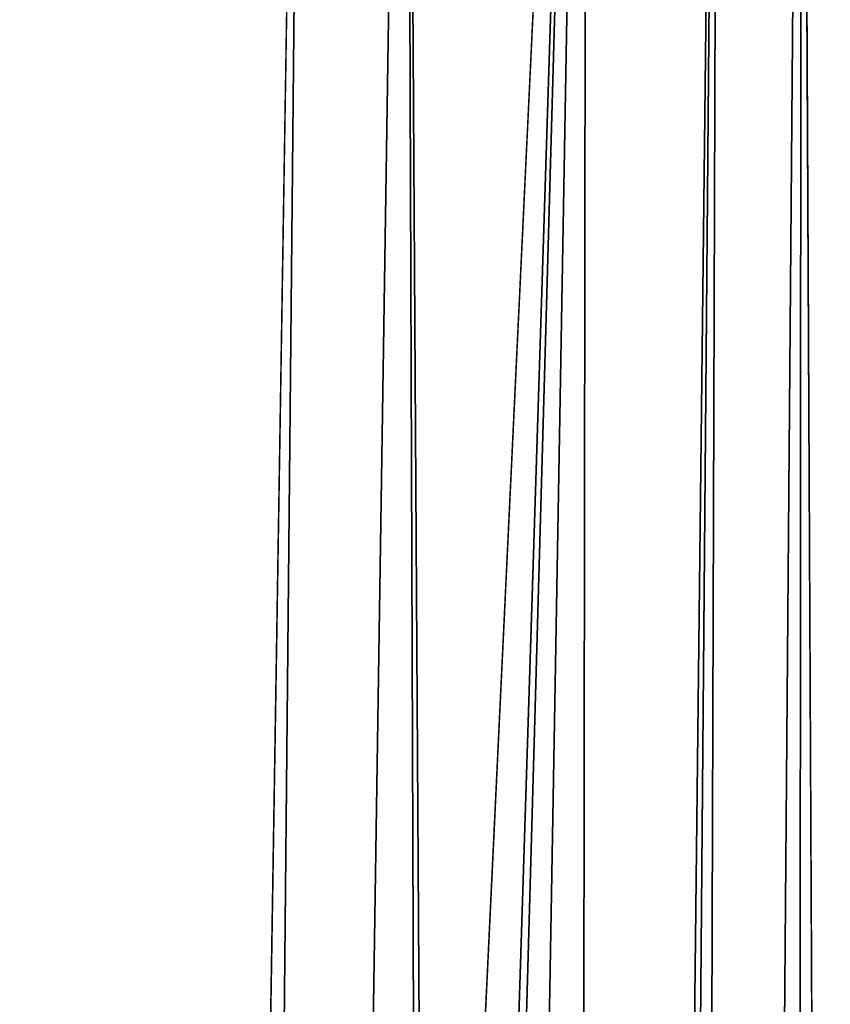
# Model space of a CAD drawing. Header units: millimetres. Extents: x -198 to 35, y -266 to 413.
# Tile 76 of 98: x -64.68 to -59.63, y -41.34 to -35.2. Entities that reach past the tile are written whole.
import ezdxf

# ---------------------------------------------------------------- set-up
doc = ezdxf.new("R2010")
doc.units = ezdxf.units.MM
doc.header["$LTSCALE"] = 87.30003
for name, color, linetype in [('878', 7, 'CONTINUOUS'), ('879', 7, 'CONTINUOUS'), ('895', 7, 'CONTINUOUS')]:
    doc.layers.add(name, color=color, linetype=linetype)

msp = doc.modelspace()

# ---------------------------------------------------------------- linework, layer by layer
at = {"layer": '878', "linetype": 'Continuous'}
for points in [[(-60.7892, -82.6449, 69.405), (-60.6862, -139.3428, 71.2905), (-60.3211, -28.0914, 68.1641), (-60.7892, -82.6449, 69.405)], [(-60.6862, -139.3428, 71.2905), (-59.8845, -139.3477, 71.5202), (-59.8052, -28.0895, 68.8565), (-60.6862, -139.3428, 71.2905)], [(-60.3211, -28.0914, 68.1641), (-60.6862, -139.3428, 71.2905), (-59.8052, -28.0895, 68.8565), (-60.3211, -28.0914, 68.1641)], [(-59.8845, -139.3477, 71.5202), (-59.5174, -88.3191, 70.5208), (-59.8052, -28.0895, 68.8565), (-59.8845, -139.3477, 71.5202)], [(-59.5174, -88.3191, 70.5208), (-59.0841, -28.0893, 69.3411), (-59.8052, -28.0895, 68.8565), (-59.5174, -88.3191, 70.5208)]]:
    msp.add_3dface(points, dxfattribs=at)
at = {"layer": '879', "linetype": 'Continuous'}
for points in [[(-64.2812, -139.3477, 55.9521), (-64.6789, -139.3477, 58.9474), (-61.144, -28.0942, 52.6389), (-64.2812, -139.3477, 55.9521)], [(-61.144, -28.0942, 52.6389), (-64.6789, -139.3477, 58.9474), (-63.7911, -83.7638, 58.9474), (-61.144, -28.0942, 52.6389)], [(-63.0935, -139.3477, 53.1608), (-64.2812, -139.3477, 55.9521), (-61.144, -28.0942, 52.6389), (-63.0935, -139.3477, 53.1608)], [(-62.9019, -28.0921, 58.9474), (-61.144, -28.0942, 52.6389), (-63.7911, -83.7638, 58.9474), (-62.9019, -28.0921, 58.9474)], [(-63.0935, -139.3477, 53.1608), (-61.144, -28.0942, 52.6389), (-61.307, -139.3477, 50.8353), (-63.0935, -139.3477, 53.1608)], [(-61.144, -28.0942, 52.6389), (-56.0959, -28.0982, 47.7966), (-61.307, -139.3477, 50.8353), (-61.144, -28.0942, 52.6389)], [(-61.307, -139.3477, 50.8353), (-56.0959, -28.0982, 47.7966), (-57.708, -139.3477, 48.1338), (-61.307, -139.3477, 50.8353)]]:
    msp.add_3dface(points, dxfattribs=at)
at = {"layer": '895', "linetype": 'Continuous'}
for points in [[(-63.9749, -139.3476, 64.5398), (-61.8803, -139.3476, 69.6871), (-62.2711, -28.092, 63.2948), (-63.9749, -139.3476, 64.5398)], [(-62.9019, -28.0921, 58.9474), (-63.9749, -139.3476, 64.5398), (-62.2711, -28.092, 63.2948), (-62.9019, -28.0921, 58.9474)], [(-63.9749, -139.3476, 64.5398), (-62.9019, -28.0921, 58.9474), (-63.7911, -83.7638, 58.9474), (-63.9749, -139.3476, 64.5398)], [(-61.5874, -139.3477, 70.1908), (-60.3211, -28.0914, 68.1641), (-62.2711, -28.092, 63.2948), (-61.5874, -139.3477, 70.1908)], [(-61.8803, -139.3476, 69.6871), (-61.5874, -139.3477, 70.1908), (-62.2711, -28.092, 63.2948), (-61.8803, -139.3476, 69.6871)], [(-60.3211, -28.0914, 68.1641), (-61.5874, -139.3477, 70.1908), (-60.7892, -82.6449, 69.405), (-60.3211, -28.0914, 68.1641)]]:
    msp.add_3dface(points, dxfattribs=at)

doc.saveas('drawing.dxf')
